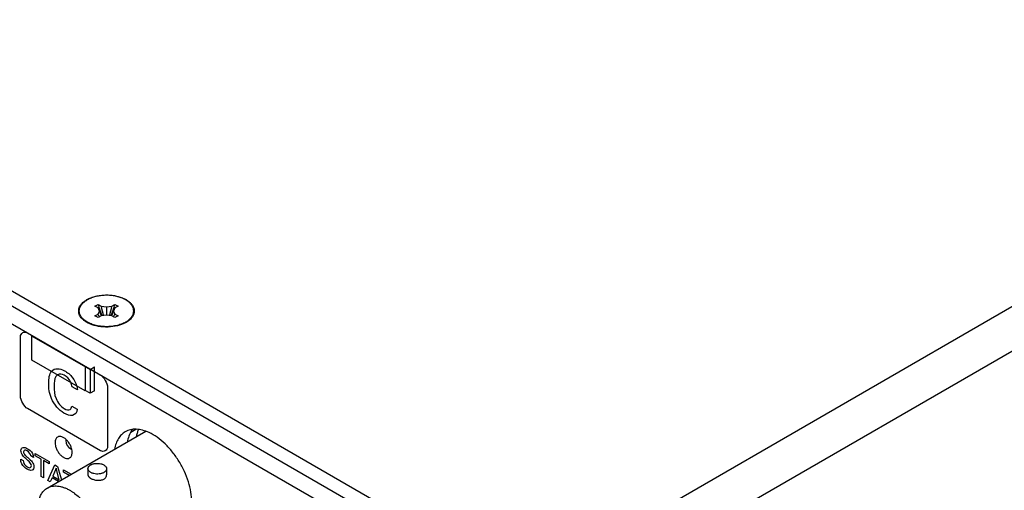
# Model space of a CAD drawing. Header units: inches. Extents: x 0 to 34, y 0 to 22.
# Tile 74 of 78: x 29.6 to 31.6, y 16.6 to 17.6. Entities that reach past the tile are written whole.
import ezdxf

# ---------------------------------------------------------------- set-up
doc = ezdxf.new("R2010")
doc.units = ezdxf.units.IN
doc.header["$LTSCALE"] = 1.87
doc.header["$MEASUREMENT"] = 0
doc.layers.get('0').update_dxf_attribs({"linetype": 'CONTINUOUS'})
doc.layers.add('02___PRT_ALL_AXES', color=7, linetype='CONTINUOUS')

msp = doc.modelspace()

# ---------------------------------------------------------------- linework, layer by layer
at = {"color": 7, "linetype": 'CONTINUOUS'}
for p, q in [((31.0105, 16.1876), (24.4256, 19.9897)), ((30.984, 16.1723), (24.3991, 19.9744)), ((29.7505, 16.9837), (29.7568, 16.9874)), ((29.7568, 16.9801), (29.7505, 16.9837)), ((29.7568, 16.9874), (29.7632, 16.9837)), ((29.7632, 16.9837), (29.7743, 16.982)), ((29.7743, 16.982), (29.7855, 16.9837)), ((29.7855, 16.9837), (29.7918, 16.9874)), ((29.7918, 16.9874), (29.7982, 16.9837)), ((29.7982, 16.9837), (29.7918, 16.9801)), ((29.7505, 16.9635), (29.7568, 16.9672)), ((29.7568, 16.9599), (29.7505, 16.9635)), ((29.7598, 16.9736), (29.7568, 16.9801)), ((29.7568, 16.9672), (29.7598, 16.9736)), ((29.7632, 16.9635), (29.7568, 16.9599)), ((29.7743, 16.9653), (29.7632, 16.9635)), ((29.7743, 16.982), (29.7743, 16.9653)), ((29.7855, 16.9635), (29.7743, 16.9653)), ((29.7918, 16.9599), (29.7855, 16.9635)), ((29.7918, 16.9801), (29.7889, 16.9736)), ((29.7889, 16.9736), (29.7918, 16.9672)), ((29.7918, 16.9672), (29.7982, 16.9635)), ((29.7982, 16.9635), (29.7918, 16.9599)), ((29.7365, 16.9487), (29.7295, 16.954)), ((29.8141, 16.9507), (29.8192, 16.954)), ((29.8147, 16.9506), (29.8192, 16.954)), ((29.6195, 16.9226), (29.7404, 16.8528)), ((29.6198, 16.9232), (29.7301, 16.8595)), ((29.6198, 16.8722), (29.6198, 16.9232)), ((29.7301, 16.8085), (29.6198, 16.8722)), ((29.7301, 16.8595), (29.7301, 16.8085)), ((29.7404, 16.8528), (29.7492, 16.8579)), ((29.7404, 16.8528), (29.7404, 16.8034)), ((29.7492, 16.8085), (29.7492, 16.8579)), ((29.7404, 16.8034), (29.7301, 16.8093)), ((29.7492, 16.8085), (29.7404, 16.8034)), ((29.6518, 16.6075), (29.8554, 16.725)), ((29.736, 16.6475), (29.736, 16.6347)), ((29.7745, 16.6475), (29.7745, 16.6347))]:
    msp.add_line(p, q, dxfattribs=at)
at = {"color": 3, "linetype": 'CONTINUOUS'}
for p, q in [((32.7516, 17.6201), (30.6405, 16.4012)), ((32.7916, 17.5509), (30.7204, 16.3551)), ((29.815, 16.9502), (29.8099, 16.9475)), ((29.8197, 16.9532), (29.815, 16.9502))]:
    msp.add_line(p, q, dxfattribs=at)
at = {"color": 40, "linetype": 'CONTINUOUS'}
for p, q in [((29.5278, 16.9766), (30.4686, 16.4334)), ((29.5963, 16.7973), (29.5963, 16.9201)), ((29.7141, 16.8104), (29.7031, 16.8168)), ((29.7766, 16.8159), (29.7766, 16.6932)), ((29.7619, 16.6847), (29.611, 16.7718)), ((29.7026, 16.777), (29.7139, 16.7704)), ((29.6271, 16.6788), (29.6557, 16.6623)), ((29.6271, 16.674), (29.6271, 16.6788)), ((29.597, 16.6672), (29.6021, 16.6643)), ((29.6231, 16.6709), (29.618, 16.6739)), ((29.6389, 16.6672), (29.6271, 16.674)), ((29.6389, 16.6311), (29.6389, 16.6672)), ((29.6557, 16.6575), (29.6438, 16.6644)), ((29.6438, 16.6644), (29.6438, 16.6283)), ((29.6557, 16.6623), (29.6557, 16.6575)), ((29.6528, 16.6231), (29.6677, 16.6554)), ((29.6701, 16.6484), (29.6632, 16.6323)), ((29.6677, 16.6554), (29.673, 16.6523)), ((29.6766, 16.6245), (29.6701, 16.6484)), ((29.673, 16.6523), (29.6811, 16.6244)), ((29.6851, 16.6453), (29.7012, 16.636)), ((29.6851, 16.6405), (29.6851, 16.6453)), ((29.697, 16.6336), (29.6851, 16.6405)), ((29.6438, 16.6283), (29.6389, 16.6311)), ((29.6578, 16.6201), (29.6528, 16.6231)), ((29.6617, 16.6286), (29.6578, 16.6201)), ((29.675, 16.6209), (29.6617, 16.6286)), ((29.6632, 16.6323), (29.6766, 16.6245))]:
    msp.add_line(p, q, dxfattribs=at)
at = {"color": 7, "linetype": 'CONTINUOUS'}
for centre, radius, start, end in [((30.0589, 17.0779), 0.3153, 196.6821, 201.2203), ((30.1217, 17.0566), 0.3658, 191.4886, 194.6259), ((29.427, 17.0566), 0.3658, 345.3741, 348.5114), ((29.4898, 17.0779), 0.3153, 338.7797, 343.3179), ((29.8438, 17.007), 0.0957, 204.5637, 208.3846), ((29.9128, 17.0233), 0.1608, 197.981, 201.7729), ((29.6359, 17.0233), 0.1608, 338.2271, 342.019), ((29.7048, 17.007), 0.0957, 331.6154, 335.4363)]:
    msp.add_arc(centre, radius, start, end, dxfattribs=at)
for points, knots in [([(29.8192, 16.954), (29.8202, 16.9548), (29.8222, 16.9564), (29.8247, 16.9591), (29.8269, 16.9619), (29.8286, 16.9648), (29.8296, 16.9673), (29.8301, 16.9693), (29.8304, 16.9709), (29.8306, 16.9724), (29.8306, 16.9739), (29.8305, 16.9754), (29.8302, 16.9775), (29.8296, 16.98), (29.8283, 16.983), (29.8265, 16.9859), (29.8243, 16.9887), (29.8216, 16.9913), (29.8185, 16.9938), (29.8151, 16.9961), (29.8113, 16.9982), (29.8071, 17.0001), (29.8027, 17.0017), (29.798, 17.0031), (29.7931, 17.0043), (29.7881, 17.0052), (29.7829, 17.0058), (29.7777, 17.0061), (29.7724, 17.0061), (29.7672, 17.0059), (29.762, 17.0054), (29.7569, 17.0046), (29.752, 17.0035), (29.7472, 17.0021), (29.7427, 17.0006), (29.7385, 16.9987), (29.7358, 16.9973), (29.7346, 16.9966)], [0, 0, 0, 0, 0.028756, 0.056001, 0.081829, 0.1064, 0.129953, 0.141448, 0.152808, 0.16408, 0.175312, 0.186553, 0.197852, 0.220798, 0.24452, 0.26931, 0.295393, 0.322916, 0.35196, 0.382544, 0.414635, 0.448152, 0.48298, 0.518971, 0.555952, 0.593732, 0.6321, 0.670839, 0.709723, 0.748524, 0.787015, 0.824974, 0.862192, 0.898469, 0.933627, 0.967516, 1, 1, 1, 1]), ([(29.7295, 16.954), (29.7285, 16.9548), (29.7267, 16.9563), (29.7242, 16.9589), (29.7221, 16.9615), (29.7204, 16.9643), (29.7192, 16.9671), (29.7185, 16.9695), (29.7182, 16.9715), (29.7181, 16.9729), (29.7181, 16.9744), (29.7182, 16.9759), (29.7184, 16.9773), (29.7189, 16.9793), (29.7198, 16.9817), (29.7212, 16.9845), (29.7228, 16.9867), (29.7242, 16.9884), (29.7259, 16.9901), (29.7281, 16.9922), (29.7312, 16.9945), (29.7334, 16.9959), (29.7346, 16.9966)], [0, 0, 0, 0, 0.070261, 0.136996, 0.200401, 0.260818, 0.318748, 0.374839, 0.402455, 0.429909, 0.457312, 0.484772, 0.512399, 0.540298, 0.59727, 0.656441, 0.718383, 0.750542, 0.783537, 0.852113, 0.924278, 1, 1, 1, 1]), ([(29.8141, 16.9507), (29.8127, 16.9498), (29.8096, 16.9483), (29.8047, 16.9462), (29.7995, 16.9445), (29.794, 16.9431), (29.7883, 16.9421), (29.7825, 16.9414), (29.7765, 16.9411), (29.7705, 16.9412), (29.7646, 16.9416), (29.7587, 16.9424), (29.7531, 16.9435), (29.7476, 16.945), (29.7425, 16.9468), (29.7378, 16.9489), (29.7334, 16.9513), (29.7308, 16.9531), (29.7295, 16.954)], [0, 0, 0, 0, 0.056666, 0.116071, 0.17791, 0.241822, 0.307381, 0.374125, 0.441561, 0.509181, 0.576472, 0.64293, 0.708069, 0.771435, 0.832621, 0.891276, 0.947129, 1, 1, 1, 1]), ([(29.8364, 16.714), (29.8369, 16.7166), (29.8381, 16.7215), (29.8399, 16.7263), (29.8409, 16.7286)], [0, 0, 0, 0, 0.514006, 1, 1, 1, 1]), ([(29.7416, 16.6554), (29.7423, 16.6558), (29.7438, 16.6565), (29.7462, 16.6574), (29.7488, 16.658), (29.7524, 16.6586), (29.7571, 16.6587), (29.7617, 16.6581), (29.7651, 16.6571), (29.7674, 16.6562), (29.7695, 16.6551), (29.7712, 16.6538), (29.7727, 16.6524), (29.7737, 16.6508), (29.7744, 16.6492), (29.7745, 16.6481), (29.7745, 16.6475)], [0, 0, 0, 0, 0.062369, 0.128785, 0.19841, 0.270404, 0.417445, 0.561674, 0.630302, 0.695416, 0.756391, 0.812854, 0.864778, 0.912577, 0.957171, 1, 1, 1, 1]), ([(29.736, 16.6475), (29.736, 16.6479), (29.7361, 16.6486), (29.7363, 16.6497), (29.7368, 16.6508), (29.7377, 16.6522), (29.7389, 16.6535), (29.7404, 16.6546), (29.7412, 16.6551), (29.7416, 16.6554)], [0, 0, 0, 0, 0.108071, 0.218175, 0.332143, 0.451531, 0.710475, 0.851534, 1, 1, 1, 1]), ([(29.7689, 16.6397), (29.7682, 16.6393), (29.7667, 16.6385), (29.7643, 16.6377), (29.7617, 16.637), (29.7581, 16.6364), (29.7534, 16.6363), (29.7488, 16.637), (29.7454, 16.6379), (29.7431, 16.6389), (29.741, 16.64), (29.7393, 16.6413), (29.7378, 16.6427), (29.7368, 16.6442), (29.7361, 16.6459), (29.736, 16.647), (29.736, 16.6475)], [0, 0, 0, 0, 0.062369, 0.128785, 0.19841, 0.270404, 0.417445, 0.561674, 0.630302, 0.695416, 0.756391, 0.812854, 0.864778, 0.912577, 0.957171, 1, 1, 1, 1]), ([(29.7745, 16.6475), (29.7745, 16.6472), (29.7744, 16.6464), (29.7742, 16.6453), (29.7737, 16.6443), (29.7728, 16.6429), (29.7716, 16.6416), (29.7701, 16.6404), (29.7693, 16.6399), (29.7689, 16.6397)], [0, 0, 0, 0, 0.108071, 0.218175, 0.332143, 0.451531, 0.710475, 0.851534, 1, 1, 1, 1]), ([(29.736, 16.6347), (29.736, 16.6344), (29.7361, 16.6337), (29.7363, 16.6328), (29.7368, 16.6319), (29.7375, 16.631), (29.7383, 16.6301), (29.7393, 16.6292), (29.7404, 16.6284), (29.7412, 16.6279), (29.7416, 16.6276)], [0, 0, 0, 0, 0.098946, 0.201315, 0.309993, 0.427187, 0.554347, 0.69225, 0.841022, 1, 1, 1, 1]), ([(29.7416, 16.6276), (29.7426, 16.6271), (29.7446, 16.6261), (29.7479, 16.6249), (29.7515, 16.624), (29.7552, 16.6235), (29.7584, 16.6234), (29.7608, 16.6236), (29.7642, 16.624), (29.7669, 16.6249), (29.7689, 16.626)], [0, 0, 0, 0, 0.115269, 0.240458, 0.371786, 0.505428, 0.637825, 0.702621, 0.766014, 1, 1, 1, 1]), ([(29.7689, 16.626), (29.7697, 16.6265), (29.7713, 16.6276), (29.7728, 16.6294), (29.7737, 16.631), (29.7742, 16.6322), (29.7744, 16.6334), (29.7745, 16.6343), (29.7745, 16.6347)], [0, 0, 0, 0, 0.274238, 0.528583, 0.649944, 0.768352, 0.88471, 1, 1, 1, 1]), ([(29.6987, 16.4497), (29.697, 16.4507), (29.6937, 16.4527), (29.6872, 16.4574), (29.6791, 16.4641), (29.6701, 16.4734), (29.6616, 16.4839), (29.654, 16.4952), (29.6473, 16.5072), (29.6417, 16.5196), (29.6373, 16.5321), (29.6342, 16.5446), (29.6325, 16.5566), (29.6323, 16.5663), (29.6328, 16.5736), (29.6338, 16.5803), (29.6355, 16.5866), (29.638, 16.5923), (29.6401, 16.5961), (29.6426, 16.5996), (29.6454, 16.6027), (29.6484, 16.6053), (29.6507, 16.6068), (29.6518, 16.6075)], [0, 0, 0, 0, 0.030666, 0.062405, 0.128736, 0.198321, 0.270289, 0.343658, 0.41738, 0.490396, 0.561673, 0.630262, 0.695341, 0.756281, 0.785088, 0.812748, 0.864641, 0.889025, 0.912471, 0.935112, 0.957114, 0.978671, 1, 1, 1, 1]), ([(29.6518, 16.6075), (29.6533, 16.6084), (29.6566, 16.6099), (29.6619, 16.6113), (29.6675, 16.612), (29.6734, 16.6118), (29.6796, 16.6107), (29.6859, 16.6089), (29.6923, 16.6063), (29.6966, 16.604), (29.6987, 16.6028)], [0, 0, 0, 0, 0.10801, 0.218057, 0.331993, 0.451351, 0.577271, 0.710487, 0.851412, 1, 1, 1, 1]), ([(29.6987, 16.6028), (29.7003, 16.6019), (29.7036, 16.5998), (29.7102, 16.5952), (29.7182, 16.5884), (29.7273, 16.5791), (29.7357, 16.5687), (29.7434, 16.5574), (29.7501, 16.5454), (29.7557, 16.533), (29.7601, 16.5204), (29.7632, 16.508), (29.7649, 16.496), (29.7651, 16.4863), (29.7645, 16.479), (29.7635, 16.4723), (29.7618, 16.466), (29.7594, 16.4603), (29.7572, 16.4564), (29.7548, 16.453), (29.752, 16.4499), (29.7489, 16.4472), (29.7467, 16.4458), (29.7456, 16.4451)], [0, 0, 0, 0, 0.030666, 0.062405, 0.128736, 0.198321, 0.270289, 0.343658, 0.41738, 0.490396, 0.561673, 0.630262, 0.695341, 0.756281, 0.785088, 0.812748, 0.864641, 0.889025, 0.912471, 0.935112, 0.957114, 0.978671, 1, 1, 1, 1])]:
    msp.add_open_spline(points, degree=3, knots=knots, dxfattribs=at)
at = {"color": 3, "linetype": 'CONTINUOUS'}
for points, knots in [([(29.7443, 17.0019), (29.7495, 17.0038), (29.7606, 17.0064), (29.7777, 17.0073), (29.7946, 17.0052), (29.8076, 17.0011), (29.8164, 16.9964), (29.8219, 16.9925), (29.8263, 16.9881), (29.8296, 16.9833), (29.8315, 16.9783), (29.8321, 16.9731), (29.8312, 16.9679), (29.8298, 16.9647), (29.8289, 16.9632)], [0, 0, 0, 0, 0.145652, 0.298607, 0.449748, 0.590087, 0.654105, 0.713275, 0.767521, 0.817319, 0.863689, 0.90828, 0.953058, 1, 1, 1, 1]), ([(29.7209, 16.9614), (29.7193, 16.9636), (29.717, 16.9685), (29.7165, 16.9767), (29.7195, 16.9846), (29.7232, 16.989), (29.7253, 16.991)], [0, 0, 0, 0, 0.249339, 0.483724, 0.72712, 1, 1, 1, 1]), ([(29.7253, 16.991), (29.7259, 16.9916), (29.7285, 16.9938), (29.7314, 16.9958), (29.7337, 16.9971)], [0, 0, 0, 0, 0.238726, 1, 1, 1, 1]), ([(29.7337, 16.9971), (29.7345, 16.9976), (29.7379, 16.9994), (29.7415, 17.0009), (29.7443, 17.0019)], [0, 0, 0, 0, 0.239705, 1, 1, 1, 1]), ([(29.729, 16.9532), (29.7282, 16.9538), (29.7252, 16.9562), (29.7225, 16.9591), (29.7209, 16.9614)], [0, 0, 0, 0, 0.265946, 1, 1, 1, 1]), ([(29.7361, 16.9488), (29.7355, 16.9492), (29.733, 16.9505), (29.7307, 16.952), (29.729, 16.9532)], [0, 0, 0, 0, 0.258799, 1, 1, 1, 1]), ([(29.8099, 16.9475), (29.8043, 16.945), (29.792, 16.9414), (29.7726, 16.9398), (29.7535, 16.942), (29.7415, 16.9461), (29.7361, 16.9488)], [0, 0, 0, 0, 0.242625, 0.503501, 0.762619, 1, 1, 1, 1]), ([(29.8289, 16.9632), (29.8284, 16.9623), (29.8259, 16.9585), (29.8225, 16.9553), (29.8197, 16.9532)], [0, 0, 0, 0, 0.232665, 1, 1, 1, 1])]:
    msp.add_open_spline(points, degree=3, knots=knots, dxfattribs=at)
at = {"color": 7, "linetype": 'CONTINUOUS'}
for points in [[(29.7634, 16.9636), (29.7635, 16.9636), (29.7635, 16.9636), (29.7635, 16.9636)], [(29.7852, 16.9636), (29.7852, 16.9636), (29.7852, 16.9636), (29.7852, 16.9636)]]:
    msp.add_open_spline(points, degree=3, dxfattribs=at)
at = {"color": 40, "linetype": 'CONTINUOUS'}
for points in [[(29.5963, 16.9201), (29.5963, 16.9281), (29.6041, 16.9326), (29.611, 16.9286)], [(29.6548, 16.8239), (29.6548, 16.8338), (29.656, 16.8438), (29.6609, 16.8493)], [(29.687, 16.8409), (29.6822, 16.8437), (29.6774, 16.8438), (29.6737, 16.8419)], [(29.7619, 16.8415), (29.7688, 16.8374), (29.7766, 16.824), (29.7766, 16.8159)], [(29.7031, 16.8168), (29.7027, 16.8199), (29.7019, 16.8233), (29.7005, 16.8264)], [(29.7123, 16.8196), (29.7133, 16.8164), (29.7139, 16.8133), (29.7141, 16.8104)], [(29.611, 16.7718), (29.6041, 16.7758), (29.5963, 16.7893), (29.5963, 16.7973)], [(29.6869, 16.7718), (29.6912, 16.7694), (29.696, 16.7682), (29.6989, 16.77)], [(29.6989, 16.77), (29.7009, 16.7713), (29.7021, 16.774), (29.7026, 16.777)], [(29.6012, 16.6746), (29.599, 16.6775), (29.5975, 16.6817), (29.5975, 16.6847)], [(29.618, 16.6739), (29.6178, 16.6775), (29.6136, 16.6826), (29.6106, 16.6844)], [(29.611, 16.6889), (29.6145, 16.6869), (29.6186, 16.6835), (29.621, 16.6791)], [(29.621, 16.6791), (29.6224, 16.6765), (29.623, 16.6735), (29.6231, 16.6709)], [(29.7766, 16.6932), (29.7766, 16.6852), (29.7688, 16.6807), (29.7619, 16.6847)], [(29.5991, 16.6578), (29.5975, 16.6609), (29.597, 16.6644), (29.597, 16.6672)], [(29.6205, 16.6616), (29.6227, 16.6587), (29.624, 16.6545), (29.624, 16.6515)], [(29.6101, 16.6468), (29.6062, 16.649), (29.6015, 16.6528), (29.5991, 16.6578)]]:
    msp.add_open_spline(points, degree=3, dxfattribs=at)
for points, knots in [([(29.6609, 16.8493), (29.661, 16.8494), (29.6667, 16.8557), (29.6775, 16.8559), (29.6874, 16.8502)], [0, 0, 0, 0, 0.015722, 1, 1, 1, 1]), ([(29.6737, 16.8419), (29.6721, 16.8411), (29.6662, 16.8361), (29.6659, 16.8255), (29.6659, 16.8177)], [0, 0, 0, 0, 0.229002, 1, 1, 1, 1]), ([(29.6874, 16.8502), (29.6932, 16.8469), (29.7037, 16.8389), (29.7105, 16.8252), (29.7123, 16.8196)], [0, 0, 0, 0, 0.582521, 1, 1, 1, 1]), ([(29.6861, 16.7626), (29.6765, 16.7681), (29.6571, 16.7908), (29.6548, 16.8144), (29.6548, 16.8239)], [0, 0, 0, 0, 0.536097, 1, 1, 1, 1]), ([(29.7005, 16.8264), (29.7004, 16.8266), (29.6975, 16.8328), (29.6918, 16.8382), (29.687, 16.8409)], [0, 0, 0, 0, 0.028132, 1, 1, 1, 1]), ([(29.6659, 16.8177), (29.6659, 16.8099), (29.6665, 16.7929), (29.6804, 16.7755), (29.6869, 16.7718)], [0, 0, 0, 0, 0.512308, 1, 1, 1, 1]), ([(29.7139, 16.7704), (29.7132, 16.7637), (29.7055, 16.7541), (29.6923, 16.7589), (29.6861, 16.7626)], [0, 0, 0, 0, 0.497433, 1, 1, 1, 1]), ([(29.5975, 16.6847), (29.5975, 16.6882), (29.6012, 16.6934), (29.6078, 16.6908), (29.611, 16.6889)], [0, 0, 0, 0, 0.483222, 1, 1, 1, 1]), ([(29.6106, 16.6844), (29.6094, 16.685), (29.606, 16.6869), (29.6027, 16.685), (29.6027, 16.6823)], [0, 0, 0, 0, 0.321258, 1, 1, 1, 1]), ([(29.6027, 16.6823), (29.6027, 16.6801), (29.6054, 16.6755), (29.6081, 16.6734), (29.6091, 16.6726)], [0, 0, 0, 0, 0.659612, 1, 1, 1, 1]), ([(29.6108, 16.6654), (29.6096, 16.6664), (29.6064, 16.6692), (29.603, 16.6721), (29.6012, 16.6746)], [0, 0, 0, 0, 0.358532, 1, 1, 1, 1]), ([(29.6021, 16.6643), (29.6022, 16.6625), (29.603, 16.6568), (29.6081, 16.6527), (29.6106, 16.6513)], [0, 0, 0, 0, 0.373021, 1, 1, 1, 1]), ([(29.6091, 16.6726), (29.6108, 16.6711), (29.6146, 16.6677), (29.6186, 16.6642), (29.6205, 16.6616)], [0, 0, 0, 0, 0.433532, 1, 1, 1, 1]), ([(29.6189, 16.6538), (29.6189, 16.6565), (29.6152, 16.6619), (29.6119, 16.6644), (29.6108, 16.6654)], [0, 0, 0, 0, 0.667404, 1, 1, 1, 1]), ([(29.624, 16.6515), (29.624, 16.6481), (29.6209, 16.642), (29.6137, 16.6447), (29.6101, 16.6468)], [0, 0, 0, 0, 0.443311, 1, 1, 1, 1]), ([(29.6106, 16.6513), (29.6121, 16.6504), (29.616, 16.6484), (29.6189, 16.6512), (29.6189, 16.6538)], [0, 0, 0, 0, 0.396002, 1, 1, 1, 1])]:
    msp.add_open_spline(points, degree=3, knots=knots, dxfattribs=at)
at = {"layer": '02___PRT_ALL_AXES', "color": 7, "linetype": 'CONTINUOUS'}
msp.add_line((29.8245, 16.7229), (29.835, 16.729), dxfattribs=at)
for centre, radius, start, end in [((29.7104, 16.7056), 0.02, 173.1682, 179.9641), ((29.7104, 16.7056), 0.02, 179.9666, 239.9985), ((29.8948, 16.6895), 0.0784, 168.2941, 169.8763), ((29.7104, 16.7057), 0.02, 240.0055, 246.8946)]:
    msp.add_arc(centre, radius, start, end, dxfattribs=at)
for points, knots in [([(29.8133, 16.7238), (29.8104, 16.7221), (29.805, 16.718), (29.7985, 16.7097), (29.7937, 16.6995), (29.7918, 16.692), (29.7911, 16.688)], [0, 0, 0, 0, 0.228111, 0.46593, 0.721476, 1, 1, 1, 1]), ([(29.8624, 16.7222), (29.858, 16.7242), (29.8494, 16.7275), (29.8362, 16.7296), (29.824, 16.7286), (29.8166, 16.7257), (29.8133, 16.7238)], [0, 0, 0, 0, 0.283986, 0.541232, 0.776815, 1, 1, 1, 1]), ([(29.8281, 16.7287), (29.8256, 16.7255), (29.8214, 16.718), (29.8189, 16.7098), (29.818, 16.7055)], [0, 0, 0, 0, 0.476497, 1, 1, 1, 1]), ([(29.9506, 16.5788), (29.9506, 16.5856), (29.9493, 16.5997), (29.9441, 16.6209), (29.9357, 16.6423), (29.9246, 16.663), (29.9113, 16.6821), (29.8962, 16.6989), (29.88, 16.7125), (29.8683, 16.7195), (29.8624, 16.7222)], [0, 0, 0, 0, 0.115374, 0.240427, 0.371902, 0.506361, 0.639928, 0.768818, 0.889679, 1, 1, 1, 1]), ([(29.6731, 16.713), (29.6723, 16.7125), (29.6707, 16.7112), (29.6691, 16.7085), (29.6681, 16.7052), (29.6679, 16.7028), (29.6679, 16.7015)], [0, 0, 0, 0, 0.217719, 0.451233, 0.711254, 1, 1, 1, 1]), ([(29.6679, 16.7015), (29.6679, 16.6994), (29.6685, 16.6949), (29.6707, 16.6883), (29.6742, 16.682), (29.6786, 16.6764), (29.6835, 16.672), (29.6887, 16.6692), (29.693, 16.6683), (29.6961, 16.6688), (29.6975, 16.6693), (29.6981, 16.6697)], [0, 0, 0, 0, 0.128586, 0.270457, 0.417635, 0.562031, 0.695766, 0.813105, 0.912489, 0.957146, 1, 1, 1, 1]), ([(29.7033, 16.6811), (29.7033, 16.6833), (29.7027, 16.6878), (29.7005, 16.6944), (29.697, 16.7007), (29.6926, 16.7063), (29.6877, 16.7107), (29.6825, 16.7135), (29.6782, 16.7144), (29.6751, 16.7139), (29.6737, 16.7133), (29.6731, 16.713)], [0, 0, 0, 0, 0.128586, 0.270457, 0.417635, 0.562031, 0.695766, 0.813105, 0.912489, 0.957146, 1, 1, 1, 1]), ([(29.6981, 16.6697), (29.6989, 16.6702), (29.7005, 16.6715), (29.7021, 16.6741), (29.7031, 16.6775), (29.7033, 16.6799), (29.7033, 16.6811)], [0, 0, 0, 0, 0.217719, 0.451233, 0.711254, 1, 1, 1, 1])]:
    msp.add_open_spline(points, degree=3, knots=knots, dxfattribs=at)

doc.saveas('drawing.dxf')
